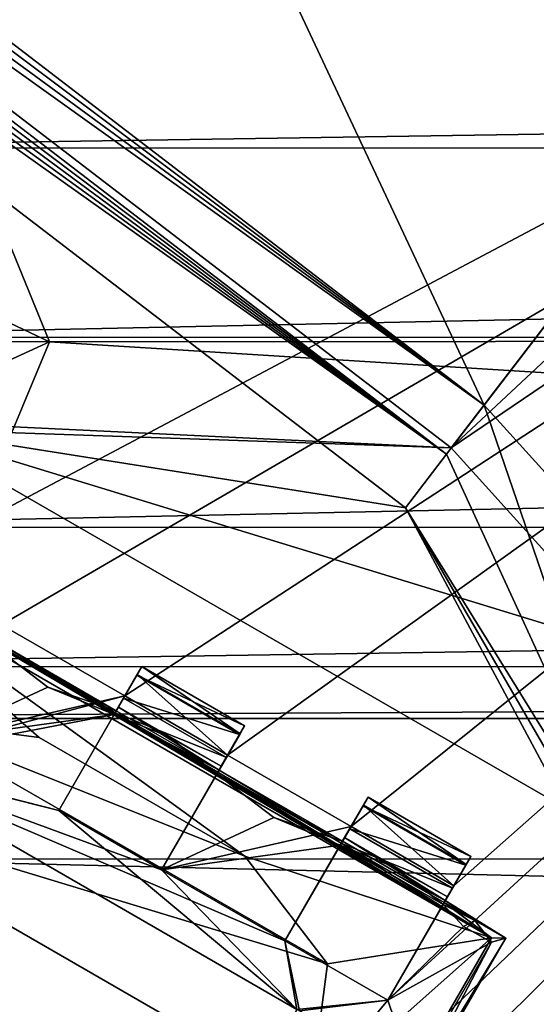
# Model space of a CAD drawing. Header units: millimetres. Extents: x -78 to 78, y -78 to 78.
# Tile 99 of 256: x -57.03 to -54.85, y 33.2 to 37.34. Entities that reach past the tile are written whole.
import ezdxf

# ---------------------------------------------------------------- set-up
doc = ezdxf.new("R2010")
doc.units = ezdxf.units.MM
doc.header["$LTSCALE"] = 41.718519
for name, color, linetype in [('10', 7, 'CONTINUOUS'), ('1011', 7, 'CONTINUOUS'), ('1033', 7, 'CONTINUOUS'), ('1065', 7, 'CONTINUOUS'), ('1118', 7, 'CONTINUOUS'), ('112', 7, 'CONTINUOUS'), ('1164', 7, 'CONTINUOUS'), ('1165', 7, 'CONTINUOUS'), ('1185', 7, 'CONTINUOUS'), ('1291', 7, 'CONTINUOUS'), ('1533', 7, 'CONTINUOUS'), ('1636', 7, 'CONTINUOUS'), ('1745', 7, 'CONTINUOUS'), ('1756', 7, 'CONTINUOUS'), ('1769', 7, 'CONTINUOUS'), ('2704', 7, 'CONTINUOUS'), ('2720', 7, 'CONTINUOUS'), ('2725', 7, 'CONTINUOUS'), ('2728', 7, 'CONTINUOUS'), ('2737', 7, 'CONTINUOUS'), ('2747', 7, 'CONTINUOUS'), ('2761', 7, 'CONTINUOUS'), ('2762', 7, 'CONTINUOUS'), ('2763', 7, 'CONTINUOUS'), ('2773', 7, 'CONTINUOUS'), ('2774', 7, 'CONTINUOUS'), ('2775', 7, 'CONTINUOUS'), ('2789', 7, 'CONTINUOUS'), ('2790', 7, 'CONTINUOUS'), ('2791', 7, 'CONTINUOUS'), ('2793', 7, 'CONTINUOUS'), ('2807', 7, 'CONTINUOUS'), ('2808', 7, 'CONTINUOUS'), ('2822', 7, 'CONTINUOUS'), ('2823', 7, 'CONTINUOUS'), ('2824', 7, 'CONTINUOUS'), ('2825', 7, 'CONTINUOUS'), ('2826', 7, 'CONTINUOUS'), ('2827', 7, 'CONTINUOUS'), ('2845', 7, 'CONTINUOUS'), ('2846', 7, 'CONTINUOUS'), ('2847', 7, 'CONTINUOUS'), ('2863', 7, 'CONTINUOUS'), ('2866', 7, 'CONTINUOUS'), ('2867', 7, 'CONTINUOUS'), ('2868', 7, 'CONTINUOUS'), ('2893', 7, 'CONTINUOUS'), ('2943', 7, 'CONTINUOUS'), ('2945', 7, 'CONTINUOUS'), ('6', 7, 'CONTINUOUS'), ('959', 7, 'CONTINUOUS'), ('979', 7, 'CONTINUOUS')]:
    doc.layers.add(name, color=color, linetype=linetype)

msp = doc.modelspace()

# ---------------------------------------------------------------- linework, layer by layer
at = {"layer": '10', "linetype": 'CONTINUOUS'}
for points in [[(-23.0996, 36.0125, -2), (-57.7954, 38.179, -2), (-22.1909, 38.1929, -2), (-23.0996, 36.0125, -2)], [(-56.9004, 35.9875, -2), (-57.7954, 38.179, -2), (-23.0996, 36.0125, -2), (-56.9004, 35.9875, -2)], [(-57.8091, 33.8071, -2), (-56.9004, 35.9875, -2), (-22.2046, 33.821, -2), (-57.8091, 33.8071, -2)], [(-22.2046, 33.821, -2), (-56.9004, 35.9875, -2), (-23.0996, 36.0125, -2), (-22.2046, 33.821, -2)], [(-20, 32.9, -2), (-57.8091, 33.8071, -2), (-22.2046, 33.821, -2), (-20, 32.9, -2)], [(-60, 32.9, -2), (-57.8091, 33.8071, -2), (-20, 32.9, -2), (-60, 32.9, -2)]]:
    msp.add_3dface(points, dxfattribs=at)
at = {"layer": '1011', "color": 7, "linetype": 'CONTINUOUS'}
for points in [[(-61.3058, 40.5049, 23.3613), (-61.349, 40.4339, 23.3131), (-55.0703, 35.7203, 23.3613), (-61.3058, 40.5049, 23.3613)], [(-61.349, 40.4339, 23.3131), (-61.3939, 40.3587, 23.273), (-55.0703, 35.7203, 23.3613), (-61.349, 40.4339, 23.3131)], [(-61.3939, 40.3587, 23.273), (-61.4399, 40.2799, 23.2413), (-55.0703, 35.7203, 23.3613), (-61.3939, 40.3587, 23.273)], [(-61.4399, 40.2799, 23.2413), (-61.475, 40.2189, 23.2233), (-55.229, 35.5135, 23.2412), (-61.4399, 40.2799, 23.2413)], [(-55.0703, 35.7203, 23.3613), (-61.4399, 40.2799, 23.2413), (-55.229, 35.5135, 23.2412), (-55.0703, 35.7203, 23.3613)], [(-61.475, 40.2189, 23.2233), (-61.5103, 40.1566, 23.2104), (-55.229, 35.5135, 23.2412), (-61.475, 40.2189, 23.2233)], [(-61.5103, 40.1566, 23.2104), (-61.5456, 40.0933, 23.2026), (-55.229, 35.5135, 23.2412), (-61.5103, 40.1566, 23.2104)], [(-61.5456, 40.0933, 23.2026), (-61.5807, 40.0294, 23.2), (-55.229, 35.5135, 23.2412), (-61.5456, 40.0933, 23.2026)], [(-61.5807, 40.0294, 23.2), (-55.4019, 35.2882, 23.2), (-55.229, 35.5135, 23.2412), (-61.5807, 40.0294, 23.2)]]:
    msp.add_3dface(points, dxfattribs=at)
at = {"layer": '1033', "color": 7, "linetype": 'CONTINUOUS'}
for points in [[(-54.3273, 33.5521, 23.2), (-55.0703, 35.7203, 23.3613), (-55.229, 35.5135, 23.2412), (-54.3273, 33.5521, 23.2)], [(-55.0703, 35.7203, 23.3613), (-54.3273, 33.5521, 23.2), (-54.2459, 34.8107, 23.3613), (-55.0703, 35.7203, 23.3613)], [(-55.4019, 35.2882, 23.2), (-54.3273, 33.5521, 23.2), (-55.229, 35.5135, 23.2412), (-55.4019, 35.2882, 23.2)]]:
    msp.add_3dface(points, dxfattribs=at)
at = {"layer": '1065', "color": 7, "linetype": 'CONTINUOUS'}
for points in [[(-61.5807, 40.0294, 23.2), (-57.4933, 35.6187, 23.2), (-55.4019, 35.2882, 23.2), (-61.5807, 40.0294, 23.2)], [(-57.4933, 35.6187, 23.2), (-54.722, 34.0187, 23.2), (-55.4019, 35.2882, 23.2), (-57.4933, 35.6187, 23.2)], [(-54.722, 34.0187, 23.2), (-54.4891, 33.715, 23.2), (-55.4019, 35.2882, 23.2), (-54.722, 34.0187, 23.2)], [(-55.4019, 35.2882, 23.2), (-54.4891, 33.715, 23.2), (-54.3273, 33.5521, 23.2), (-55.4019, 35.2882, 23.2)], [(-54.3273, 33.5521, 23.2), (-54.539, 33.3356, 23.2), (-56.2206, 30.2727, 23.2), (-54.3273, 33.5521, 23.2)], [(-54.6599, 31.5579, 23.2), (-54.3273, 33.5521, 23.2), (-56.2206, 30.2727, 23.2), (-54.6599, 31.5579, 23.2)], [(-54.539, 33.3356, 23.2), (-56.139, 30.5644, 23.2), (-56.2206, 30.2727, 23.2), (-54.539, 33.3356, 23.2)]]:
    msp.add_3dface(points, dxfattribs=at)
at = {"layer": '1118', "color": 7, "linetype": 'CONTINUOUS'}
for points in [[(-57.4933, 35.6187, 22.2), (-54.722, 34.0187, 22.2), (-57.4933, 35.6187, 23.2), (-57.4933, 35.6187, 22.2)], [(-54.722, 34.0187, 22.2), (-54.722, 34.0187, 23.2), (-57.4933, 35.6187, 23.2), (-54.722, 34.0187, 22.2)]]:
    msp.add_3dface(points, dxfattribs=at)
at = {"layer": '112', "linetype": 'CONTINUOUS'}
for points in [[(-57.7954, 38.179, -2), (-56.9004, 35.9875, -2), (-58.6144, 36.8, -0.5), (-57.7954, 38.179, -2)], [(-58.6144, 36.8, -0.5), (-56.9004, 35.9875, -2), (-58.4, 36, -0.5), (-58.6144, 36.8, -0.5)], [(-58.4, 36, -0.5), (-56.9004, 35.9875, -2), (-58.6144, 35.2, -0.5), (-58.4, 36, -0.5)], [(-56.9004, 35.9875, -2), (-57.8091, 33.8071, -2), (-58.6144, 35.2, -0.5), (-56.9004, 35.9875, -2)]]:
    msp.add_3dface(points, dxfattribs=at)
at = {"layer": '1164', "color": 7, "linetype": 'CONTINUOUS'}
for points in [[(-54.539, 33.3356, 22.2), (-56.139, 30.5644, 22.2), (-54.539, 33.3356, 23.2), (-54.539, 33.3356, 22.2)], [(-54.539, 33.3356, 23.2), (-56.139, 30.5644, 22.2), (-56.139, 30.5644, 23.2), (-54.539, 33.3356, 23.2)]]:
    msp.add_3dface(points, dxfattribs=at)
at = {"layer": '1165', "color": 7, "linetype": 'CONTINUOUS'}
msp.add_3dface([(-60.2966, 39.4445, 22.2), (-51.9134, 39.8345, 23.6504), (-55.2085, 35.5403, 22.2), (-60.2966, 39.4445, 22.2)], dxfattribs=at)
at = {"layer": '1185', "color": 7, "linetype": 'CONTINUOUS'}
for points in [[(-60.2966, 39.4445, 22.2), (-55.2085, 35.5403, 22.2), (-57.8727, 35.6686, 22.2), (-60.2966, 39.4445, 22.2)], [(-57.8727, 35.6686, 22.2), (-55.2085, 35.5403, 22.2), (-57.4933, 35.6187, 22.2), (-57.8727, 35.6686, 22.2)], [(-55.2085, 35.5403, 22.2), (-54.4339, 34.6829, 22.2), (-57.4933, 35.6187, 22.2), (-55.2085, 35.5403, 22.2)], [(-54.4339, 34.6829, 22.2), (-54.722, 34.0187, 22.2), (-57.4933, 35.6187, 22.2), (-54.4339, 34.6829, 22.2)], [(-54.0155, 33.6129, 22.2), (-56.1174, 29.9723, 22.2), (-56.139, 30.5644, 22.2), (-54.0155, 33.6129, 22.2)], [(-54.539, 33.3356, 22.2), (-54.0155, 33.6129, 22.2), (-56.139, 30.5644, 22.2), (-54.539, 33.3356, 22.2)], [(-54.0155, 33.6129, 22.2), (-54.0002, 32.47, 22.2), (-56.1174, 29.9723, 22.2), (-54.0155, 33.6129, 22.2)]]:
    msp.add_3dface(points, dxfattribs=at)
at = {"layer": '1291', "color": 7, "linetype": 'CONTINUOUS'}
for points in [[(-51.9134, 39.8345, 23.6504), (-51.1999, 39.2871, 23.6629), (-55.2085, 35.5403, 22.2), (-51.9134, 39.8345, 23.6504)], [(-51.1999, 39.2871, 23.6629), (-50.4883, 38.741, 23.7), (-55.2085, 35.5403, 22.2), (-51.1999, 39.2871, 23.6629)], [(-55.2085, 35.5403, 22.2), (-50.4883, 38.741, 23.7), (-54.4339, 34.6829, 22.2), (-55.2085, 35.5403, 22.2)]]:
    msp.add_3dface(points, dxfattribs=at)
at = {"layer": '1533', "color": 7, "linetype": 'CONTINUOUS'}
msp.add_3dface([(-67.9364, 31.7741, 17.2), (-55.9426, 49.9526, 17.2), (-58.4306, 42.456, 17.2), (-67.9364, 31.7741, 17.2)], dxfattribs=at)
at = {"layer": '1636', "color": 7, "linetype": 'CONTINUOUS'}
msp.add_3dface([(-67.9364, 31.7741, 17.2), (-60.1198, 45.8361), (-55.9426, 49.9526, 17.2), (-67.9364, 31.7741, 17.2)], dxfattribs=at)
at = {"layer": '1745', "linetype": 'CONTINUOUS'}
for points in [[(-31.0424, 69.7372, 28.7), (-51.0663, 56.737, 28.7), (-75.9193, -7.9475, 28.7), (-31.0424, 69.7372, 28.7)], [(-31.0424, 69.7372, 28.7), (-75.9193, -7.9475, 28.7), (-51.0428, 27.0596, 28.7), (-31.0424, 69.7372, 28.7)], [(-51.0663, 56.737, 28.7), (-74.6699, 15.8517, 28.7), (-75.9193, -7.9475, 28.7), (-51.0663, 56.737, 28.7)], [(-51.0663, 56.737, 28.7), (-59.3265, 48.0334, 28.7), (-74.6699, 15.8517, 28.7), (-51.0663, 56.737, 28.7)]]:
    msp.add_3dface(points, dxfattribs=at)
at = {"layer": '1756', "linetype": 'CONTINUOUS'}
for points in [[(-64.6204, 37.3086, 26.2), (-65.0531, 37.5584, 25.7174), (-50.2634, 55.8223, 25.7174), (-64.6204, 37.3086, 26.2)], [(-49.9312, 55.4489, 26.2), (-64.6204, 37.3086, 26.2), (-50.2634, 55.8223, 25.7174), (-49.9312, 55.4489, 26.2)]]:
    msp.add_3dface(points, dxfattribs=at)
at = {"layer": '1769', "linetype": 'CONTINUOUS'}
for points in [[(-49.9312, 55.4489, 26.2), (-58.2283, 44.6801, 26.2), (-64.6204, 37.3086, 26.2), (-49.9312, 55.4489, 26.2)], [(-58.5425, 44.2676, 26.2), (-50.1469, 28.9523, 26.2), (-64.6204, 37.3086, 26.2), (-58.5425, 44.2676, 26.2)], [(-58.5425, 44.2676, 26.2), (-52.229, 39.4232, 26.2), (-50.2838, 37.2762, 26.2), (-58.5425, 44.2676, 26.2)], [(-58.5425, 44.2676, 26.2), (-50.2838, 37.2762, 26.2), (-49.2171, 34.5772, 26.2), (-58.5425, 44.2676, 26.2)], [(-58.5425, 44.2676, 26.2), (-49.2171, 34.5772, 26.2), (-49.1694, 31.6832, 26.2), (-58.5425, 44.2676, 26.2)], [(-58.5425, 44.2676, 26.2), (-49.1694, 31.6832, 26.2), (-50.1469, 28.9523, 26.2), (-58.5425, 44.2676, 26.2)], [(-50.1469, 28.9523, 26.2), (-52.0231, 26.7404, 26.2), (-64.6204, 37.3086, 26.2), (-50.1469, 28.9523, 26.2)], [(-52.0231, 26.7404, 26.2), (-54.5532, 25.3347, 26.2), (-64.6204, 37.3086, 26.2), (-52.0231, 26.7404, 26.2)], [(-54.5532, 25.3347, 26.2), (-57.424, 24.9089, 26.2), (-64.6204, 37.3086, 26.2), (-54.5532, 25.3347, 26.2)]]:
    msp.add_3dface(points, dxfattribs=at)
at = {"layer": '2704', "linetype": 'CONTINUOUS'}
for points in [[(-56.5927, 41.1966, 21.67), (-66.5549, 21.688, 21.67), (-57.536, 35.045, 21.67), (-56.5927, 41.1966, 21.67)], [(-56.5927, 41.1966, 21.67), (-57.536, 35.045, 21.67), (-47.8794, 40.1721, 21.67), (-56.5927, 41.1966, 21.67)], [(-47.8794, 40.1721, 21.67), (-56.7796, 30.955, 21.67), (-58.7251, 21.3895, 21.67), (-47.8794, 40.1721, 21.67)], [(-57.536, 35.045, 21.67), (-57.1029, 34.795, 21.67), (-47.8794, 40.1721, 21.67), (-57.536, 35.045, 21.67)], [(-57.1029, 34.795, 21.67), (-56.5833, 34.495, 21.67), (-47.8794, 40.1721, 21.67), (-57.1029, 34.795, 21.67)], [(-56.5011, 31.4373, 21.67), (-56.7796, 30.955, 21.67), (-47.8794, 40.1721, 21.67), (-56.5011, 31.4373, 21.67)], [(-55.4761, 33.2127, 21.67), (-56.659, 31.7883, 21.67), (-47.8794, 40.1721, 21.67), (-55.4761, 33.2127, 21.67)], [(-56.659, 31.7883, 21.67), (-56.5011, 31.4373, 21.67), (-47.8794, 40.1721, 21.67), (-56.659, 31.7883, 21.67)], [(-56.5833, 34.495, 21.67), (-56.1503, 34.245, 21.67), (-47.8794, 40.1721, 21.67), (-56.5833, 34.495, 21.67)], [(-56.1503, 34.245, 21.67), (-55.6307, 33.945, 21.67), (-47.8794, 40.1721, 21.67), (-56.1503, 34.245, 21.67)], [(-55.6307, 33.945, 21.67), (-55.1977, 33.695, 21.67), (-47.8794, 40.1721, 21.67), (-55.6307, 33.945, 21.67)], [(-55.1977, 33.695, 21.67), (-55.4761, 33.2127, 21.67), (-47.8794, 40.1721, 21.67), (-55.1977, 33.695, 21.67)], [(-57.3814, 34.3127, 21.67), (-56.5833, 34.495, 21.67), (-57.1029, 34.795, 21.67), (-57.3814, 34.3127, 21.67)], [(-56.5833, 34.495, 21.67), (-57.6565, 34.2117, 21.67), (-56.8618, 34.0127, 21.67), (-56.5833, 34.495, 21.67)], [(-57.6565, 34.2117, 21.67), (-56.5833, 34.495, 21.67), (-57.3814, 34.3127, 21.67), (-57.6565, 34.2117, 21.67)], [(-56.4288, 33.7627, 21.67), (-55.6307, 33.945, 21.67), (-56.1503, 34.245, 21.67), (-56.4288, 33.7627, 21.67)], [(-57.6565, 34.2117, 21.67), (-55.859, 33.1739, 21.67), (-56.8618, 34.0127, 21.67), (-57.6565, 34.2117, 21.67)], [(-55.859, 33.1739, 21.67), (-56.4288, 33.7627, 21.67), (-56.8618, 34.0127, 21.67), (-55.859, 33.1739, 21.67)], [(-55.9091, 33.4627, 21.67), (-55.6307, 33.945, 21.67), (-56.4288, 33.7627, 21.67), (-55.9091, 33.4627, 21.67)], [(-55.859, 33.1739, 21.67), (-55.9091, 33.4627, 21.67), (-56.4288, 33.7627, 21.67), (-55.859, 33.1739, 21.67)], [(-55.9091, 33.4627, 21.67), (-55.859, 33.1739, 21.67), (-55.4761, 33.2127, 21.67), (-55.9091, 33.4627, 21.67)], [(-55.859, 33.1739, 21.67), (-56.659, 31.7883, 21.67), (-55.4761, 33.2127, 21.67), (-55.859, 33.1739, 21.67)]]:
    msp.add_3dface(points, dxfattribs=at)
at = {"layer": '2720', "linetype": 'CONTINUOUS'}
for points in [[(-66.5704, 21.6404, 20.074), (-56.6344, 41.1393, 20.074), (-47.8372, 40.2223, 20.074), (-66.5704, 21.6404, 20.074)], [(-58.7072, 21.4384, 20.074), (-66.5704, 21.6404, 20.074), (-47.8372, 40.2223, 20.074), (-58.7072, 21.4384, 20.074)]]:
    msp.add_3dface(points, dxfattribs=at)
at = {"layer": '2725', "linetype": 'CONTINUOUS'}
for points in [[(-55.8484, 33.1678, 21.845), (-57.6565, 34.2117, 21.67), (-57.6671, 34.2178, 21.845), (-55.8484, 33.1678, 21.845)], [(-55.859, 33.1739, 21.67), (-57.6565, 34.2117, 21.67), (-55.8484, 33.1678, 21.845), (-55.859, 33.1739, 21.67)]]:
    msp.add_3dface(points, dxfattribs=at)
at = {"layer": '2728', "linetype": 'CONTINUOUS'}
for points in [[(-66.5549, 21.688, 21.67), (-56.5927, 41.1966, 21.67), (-56.6344, 41.1393, 20.074), (-66.5549, 21.688, 21.67)], [(-66.5704, 21.6404, 20.074), (-66.5549, 21.688, 21.67), (-56.6344, 41.1393, 20.074), (-66.5704, 21.6404, 20.074)]]:
    msp.add_3dface(points, dxfattribs=at)
at = {"layer": '2737', "linetype": 'CONTINUOUS'}
for points in [[(-47.8794, 40.1721, 21.67), (-58.7072, 21.4384, 20.074), (-47.8372, 40.2223, 20.074), (-47.8794, 40.1721, 21.67)], [(-47.8794, 40.1721, 21.67), (-58.7251, 21.3895, 21.67), (-58.7072, 21.4384, 20.074), (-47.8794, 40.1721, 21.67)]]:
    msp.add_3dface(points, dxfattribs=at)
at = {"layer": '2747', "linetype": 'CONTINUOUS'}
for points in [[(-55.5786, 34.0352, 21.7623), (-55.5591, 34.0689, 21.896), (-55.1456, 33.7852, 21.7623), (-55.5786, 34.0352, 21.7623)], [(-55.5591, 34.0689, 21.896), (-55.1261, 33.8189, 21.896), (-55.1456, 33.7852, 21.7623), (-55.5591, 34.0689, 21.896)], [(-55.1977, 33.695, 21.67), (-55.6307, 33.945, 21.67), (-55.5786, 34.0352, 21.7623), (-55.1977, 33.695, 21.67)], [(-55.1977, 33.695, 21.67), (-55.5786, 34.0352, 21.7623), (-55.1456, 33.7852, 21.7623), (-55.1977, 33.695, 21.67)]]:
    msp.add_3dface(points, dxfattribs=at)
at = {"layer": '2761', "linetype": 'CONTINUOUS'}
for points in [[(-56.8618, 34.0127, 21.67), (-56.4288, 33.7627, 21.67), (-56.8618, 34.0127, 21.845), (-56.8618, 34.0127, 21.67)], [(-56.4288, 33.7627, 21.67), (-56.4288, 33.7627, 21.845), (-56.8618, 34.0127, 21.845), (-56.4288, 33.7627, 21.67)]]:
    msp.add_3dface(points, dxfattribs=at)
at = {"layer": '2762', "linetype": 'CONTINUOUS'}
for points in [[(-55.2246, 33.6484, 22.1557), (-55.2433, 33.616, 21.8612), (-55.1261, 33.8189, 21.896), (-55.2246, 33.6484, 22.1557)], [(-55.1261, 33.8189, 21.896), (-55.2433, 33.616, 21.8612), (-55.1456, 33.7852, 21.7623), (-55.1261, 33.8189, 21.896)], [(-55.2337, 33.6326, 22.4493), (-55.2246, 33.6484, 22.1557), (-55.1261, 33.8189, 22.421), (-55.2337, 33.6326, 22.4493)], [(-55.1472, 33.7823, 22.5598), (-55.2337, 33.6326, 22.4493), (-55.1261, 33.8189, 22.421), (-55.1472, 33.7823, 22.5598)], [(-55.1261, 33.8189, 22.421), (-55.2246, 33.6484, 22.1557), (-55.1261, 33.8189, 21.896), (-55.1261, 33.8189, 22.421)], [(-55.4761, 33.2127, 21.67), (-55.1977, 33.695, 21.67), (-55.1456, 33.7852, 21.7623), (-55.4761, 33.2127, 21.67)], [(-55.4761, 33.2127, 21.845), (-55.4761, 33.2127, 21.67), (-55.1456, 33.7852, 21.7623), (-55.4761, 33.2127, 21.845)], [(-55.2433, 33.616, 21.8612), (-55.4761, 33.2127, 21.845), (-55.1456, 33.7852, 21.7623), (-55.2433, 33.616, 21.8612)], [(-55.2033, 33.6852, 22.652), (-55.2337, 33.6326, 22.4493), (-55.1472, 33.7823, 22.5598), (-55.2033, 33.6852, 22.652)], [(-55.2386, 33.624, 22.6698), (-55.2337, 33.6326, 22.4493), (-55.2033, 33.6852, 22.652), (-55.2386, 33.624, 22.6698)]]:
    msp.add_3dface(points, dxfattribs=at)
at = {"layer": '2763', "linetype": 'CONTINUOUS'}
for points in [[(-55.6762, 33.8662, 21.8612), (-55.6576, 33.8983, 22.1542), (-55.5591, 34.0689, 21.896), (-55.6762, 33.8662, 21.8612)], [(-55.5786, 34.0352, 21.7623), (-55.6762, 33.8662, 21.8612), (-55.5591, 34.0689, 21.896), (-55.5786, 34.0352, 21.7623)], [(-55.6576, 33.8983, 22.1542), (-55.6667, 33.8826, 22.4493), (-55.5591, 34.0689, 22.421), (-55.6576, 33.8983, 22.1542)], [(-55.5591, 34.0689, 22.421), (-55.6667, 33.8826, 22.4493), (-55.5802, 34.0323, 22.5598), (-55.5591, 34.0689, 22.421)], [(-55.5591, 34.0689, 21.896), (-55.6576, 33.8983, 22.1542), (-55.5591, 34.0689, 22.421), (-55.5591, 34.0689, 21.896)], [(-55.5786, 34.0352, 21.7623), (-55.6307, 33.945, 21.67), (-55.9091, 33.4627, 21.845), (-55.5786, 34.0352, 21.7623)], [(-55.6762, 33.8662, 21.8612), (-55.5786, 34.0352, 21.7623), (-55.9091, 33.4627, 21.845), (-55.6762, 33.8662, 21.8612)], [(-55.6667, 33.8826, 22.4493), (-55.6716, 33.874, 22.6698), (-55.5802, 34.0323, 22.5598), (-55.6667, 33.8826, 22.4493)], [(-55.5802, 34.0323, 22.5598), (-55.6716, 33.874, 22.6698), (-55.6363, 33.9352, 22.652), (-55.5802, 34.0323, 22.5598)], [(-55.6307, 33.945, 21.67), (-55.9091, 33.4627, 21.67), (-55.9091, 33.4627, 21.845), (-55.6307, 33.945, 21.67)]]:
    msp.add_3dface(points, dxfattribs=at)
at = {"layer": '2773', "linetype": 'CONTINUOUS'}
for points in [[(-56.6288, 34.4162, 21.8612), (-56.5118, 34.6189, 21.896), (-56.5312, 34.5852, 21.7623), (-56.6288, 34.4162, 21.8612)], [(-56.5118, 34.6189, 21.896), (-56.6288, 34.4162, 21.8612), (-56.6102, 34.4483, 22.1542), (-56.5118, 34.6189, 21.896)], [(-56.5118, 34.6189, 22.421), (-56.6193, 34.4326, 22.4493), (-56.5329, 34.5823, 22.5598), (-56.5118, 34.6189, 22.421)], [(-56.6193, 34.4326, 22.4493), (-56.5118, 34.6189, 22.421), (-56.6102, 34.4483, 22.1542), (-56.6193, 34.4326, 22.4493)], [(-56.5118, 34.6189, 22.421), (-56.5118, 34.6189, 21.896), (-56.6102, 34.4483, 22.1542), (-56.5118, 34.6189, 22.421)], [(-56.5833, 34.495, 21.67), (-56.8618, 34.0127, 21.845), (-56.5312, 34.5852, 21.7623), (-56.5833, 34.495, 21.67)], [(-56.8618, 34.0127, 21.845), (-56.6288, 34.4162, 21.8612), (-56.5312, 34.5852, 21.7623), (-56.8618, 34.0127, 21.845)], [(-56.6193, 34.4326, 22.4493), (-56.6243, 34.424, 22.6698), (-56.5329, 34.5823, 22.5598), (-56.6193, 34.4326, 22.4493)], [(-56.5329, 34.5823, 22.5598), (-56.6243, 34.424, 22.6698), (-56.5889, 34.4852, 22.652), (-56.5329, 34.5823, 22.5598)], [(-56.5833, 34.495, 21.67), (-56.8618, 34.0127, 21.67), (-56.8618, 34.0127, 21.845), (-56.5833, 34.495, 21.67)]]:
    msp.add_3dface(points, dxfattribs=at)
at = {"layer": '2774', "linetype": 'CONTINUOUS'}
for points in [[(-56.1772, 34.1984, 22.1557), (-56.1959, 34.166, 21.8612), (-56.0788, 34.3689, 21.896), (-56.1772, 34.1984, 22.1557)], [(-56.0788, 34.3689, 21.896), (-56.1959, 34.166, 21.8612), (-56.0982, 34.3352, 21.7623), (-56.0788, 34.3689, 21.896)], [(-56.1863, 34.1826, 22.4493), (-56.1772, 34.1984, 22.1557), (-56.0788, 34.3689, 22.421), (-56.1863, 34.1826, 22.4493)], [(-56.0999, 34.3323, 22.5598), (-56.1863, 34.1826, 22.4493), (-56.0788, 34.3689, 22.421), (-56.0999, 34.3323, 22.5598)], [(-56.0788, 34.3689, 22.421), (-56.1772, 34.1984, 22.1557), (-56.0788, 34.3689, 21.896), (-56.0788, 34.3689, 22.421)], [(-56.4288, 33.7627, 21.67), (-56.1503, 34.245, 21.67), (-56.0982, 34.3352, 21.7623), (-56.4288, 33.7627, 21.67)], [(-56.4288, 33.7627, 21.845), (-56.4288, 33.7627, 21.67), (-56.0982, 34.3352, 21.7623), (-56.4288, 33.7627, 21.845)], [(-56.1959, 34.166, 21.8612), (-56.4288, 33.7627, 21.845), (-56.0982, 34.3352, 21.7623), (-56.1959, 34.166, 21.8612)], [(-56.1559, 34.2352, 22.652), (-56.1863, 34.1826, 22.4493), (-56.0999, 34.3323, 22.5598), (-56.1559, 34.2352, 22.652)], [(-56.1913, 34.174, 22.6698), (-56.1863, 34.1826, 22.4493), (-56.1559, 34.2352, 22.652), (-56.1913, 34.174, 22.6698)]]:
    msp.add_3dface(points, dxfattribs=at)
at = {"layer": '2775', "linetype": 'CONTINUOUS'}
for points in [[(-55.9091, 33.4627, 21.67), (-55.4761, 33.2127, 21.67), (-55.9091, 33.4627, 21.845), (-55.9091, 33.4627, 21.67)], [(-55.9091, 33.4627, 21.845), (-55.4761, 33.2127, 21.67), (-55.4761, 33.2127, 21.845), (-55.9091, 33.4627, 21.845)]]:
    msp.add_3dface(points, dxfattribs=at)
at = {"layer": '2789', "linetype": 'CONTINUOUS'}
for points in [[(-56.5118, 34.6189, 21.896), (-56.0982, 34.3352, 21.7623), (-56.5312, 34.5852, 21.7623), (-56.5118, 34.6189, 21.896)], [(-56.0788, 34.3689, 21.896), (-56.0982, 34.3352, 21.7623), (-56.5118, 34.6189, 21.896), (-56.0788, 34.3689, 21.896)], [(-56.1503, 34.245, 21.67), (-56.5833, 34.495, 21.67), (-56.5312, 34.5852, 21.7623), (-56.1503, 34.245, 21.67)], [(-56.0982, 34.3352, 21.7623), (-56.1503, 34.245, 21.67), (-56.5312, 34.5852, 21.7623), (-56.0982, 34.3352, 21.7623)]]:
    msp.add_3dface(points, dxfattribs=at)
at = {"layer": '2790', "linetype": 'CONTINUOUS'}
for points in [[(-55.6762, 33.8662, 21.8612), (-55.4426, 33.7707, 21.9003), (-55.6576, 33.8983, 22.1542), (-55.6762, 33.8662, 21.8612)], [(-55.2337, 33.6326, 22.4493), (-55.6667, 33.8826, 22.4493), (-55.6576, 33.8983, 22.1542), (-55.2337, 33.6326, 22.4493)], [(-55.2337, 33.6326, 22.4493), (-55.6576, 33.8983, 22.1542), (-55.2246, 33.6484, 22.1557), (-55.2337, 33.6326, 22.4493)], [(-55.6576, 33.8983, 22.1542), (-55.4426, 33.7707, 21.9003), (-55.2246, 33.6484, 22.1557), (-55.6576, 33.8983, 22.1542)], [(-55.4426, 33.7707, 21.9003), (-55.2433, 33.616, 21.8612), (-55.2246, 33.6484, 22.1557), (-55.4426, 33.7707, 21.9003)]]:
    msp.add_3dface(points, dxfattribs=at)
at = {"layer": '2791', "linetype": 'CONTINUOUS'}
for points in [[(-55.5591, 34.0689, 21.896), (-55.5591, 34.0689, 22.421), (-55.1261, 33.8189, 21.896), (-55.5591, 34.0689, 21.896)], [(-55.5591, 34.0689, 22.421), (-55.1261, 33.8189, 22.421), (-55.1261, 33.8189, 21.896), (-55.5591, 34.0689, 22.421)]]:
    msp.add_3dface(points, dxfattribs=at)
at = {"layer": '2793', "linetype": 'CONTINUOUS'}
for points in [[(-57.1485, 34.716, 21.845), (-56.9081, 34.5324, 21.845), (-57.3814, 34.3127, 21.845), (-57.1485, 34.716, 21.845)], [(-56.9081, 34.5324, 21.845), (-56.6288, 34.4162, 21.8612), (-57.3814, 34.3127, 21.845), (-56.9081, 34.5324, 21.845)], [(-57.6671, 34.2178, 21.845), (-56.6288, 34.4162, 21.8612), (-56.8618, 34.0127, 21.845), (-57.6671, 34.2178, 21.845)], [(-56.6288, 34.4162, 21.8612), (-57.6671, 34.2178, 21.845), (-57.3814, 34.3127, 21.845), (-56.6288, 34.4162, 21.8612)], [(-55.8484, 33.1678, 21.845), (-57.6671, 34.2178, 21.845), (-55.9091, 33.4627, 21.845), (-55.8484, 33.1678, 21.845)], [(-55.9091, 33.4627, 21.845), (-57.6671, 34.2178, 21.845), (-56.4288, 33.7627, 21.845), (-55.9091, 33.4627, 21.845)], [(-56.4288, 33.7627, 21.845), (-57.6671, 34.2178, 21.845), (-56.8618, 34.0127, 21.845), (-56.4288, 33.7627, 21.845)], [(-56.1959, 34.166, 21.8612), (-55.9554, 33.9824, 21.845), (-56.4288, 33.7627, 21.845), (-56.1959, 34.166, 21.8612)], [(-55.9554, 33.9824, 21.845), (-55.6762, 33.8662, 21.8612), (-56.4288, 33.7627, 21.845), (-55.9554, 33.9824, 21.845)], [(-55.6762, 33.8662, 21.8612), (-55.9091, 33.4627, 21.845), (-56.4288, 33.7627, 21.845), (-55.6762, 33.8662, 21.8612)], [(-55.2433, 33.616, 21.8612), (-55.1567, 33.5238, 21.845), (-55.4761, 33.2127, 21.845), (-55.2433, 33.616, 21.8612)], [(-55.1567, 33.5238, 21.845), (-55.0385, 33.458, 21.845), (-55.4761, 33.2127, 21.845), (-55.1567, 33.5238, 21.845)], [(-55.8484, 33.1678, 21.845), (-55.9091, 33.4627, 21.845), (-55.4761, 33.2127, 21.845), (-55.8484, 33.1678, 21.845)], [(-55.4761, 33.2127, 21.845), (-55.0385, 33.458, 21.845), (-55.3667, 32.8897, 21.845), (-55.4761, 33.2127, 21.845)], [(-55.8484, 33.1678, 21.845), (-55.4761, 33.2127, 21.845), (-55.3667, 32.8897, 21.845), (-55.8484, 33.1678, 21.845)]]:
    msp.add_3dface(points, dxfattribs=at)
at = {"layer": '2807', "linetype": 'CONTINUOUS'}
for points in [[(-56.0788, 34.3689, 22.421), (-56.0788, 34.3689, 21.896), (-56.5118, 34.6189, 22.421), (-56.0788, 34.3689, 22.421)], [(-56.0788, 34.3689, 21.896), (-56.5118, 34.6189, 21.896), (-56.5118, 34.6189, 22.421), (-56.0788, 34.3689, 21.896)]]:
    msp.add_3dface(points, dxfattribs=at)
at = {"layer": '2808', "linetype": 'CONTINUOUS'}
for points in [[(-55.2386, 33.624, 22.6698), (-54.9788, 33.474, 22.67), (-55.2337, 33.6326, 22.4493), (-55.2386, 33.624, 22.6698)], [(-54.9788, 33.474, 22.67), (-55.1091, 33.5484, 22.46), (-55.2337, 33.6326, 22.4493), (-54.9788, 33.474, 22.67)], [(-54.9788, 33.474, 22.67), (-54.9788, 33.474, 22.47), (-55.1091, 33.5484, 22.46), (-54.9788, 33.474, 22.67)]]:
    msp.add_3dface(points, dxfattribs=at)
at = {"layer": '2822', "linetype": 'CONTINUOUS'}
for points in [[(-56.6102, 34.4483, 22.1542), (-56.6288, 34.4162, 21.8612), (-56.3953, 34.3207, 21.9003), (-56.6102, 34.4483, 22.1542)], [(-56.1863, 34.1826, 22.4493), (-56.6193, 34.4326, 22.4493), (-56.6102, 34.4483, 22.1542), (-56.1863, 34.1826, 22.4493)], [(-56.1772, 34.1984, 22.1557), (-56.1863, 34.1826, 22.4493), (-56.6102, 34.4483, 22.1542), (-56.1772, 34.1984, 22.1557)], [(-56.1772, 34.1984, 22.1557), (-56.6102, 34.4483, 22.1542), (-56.3953, 34.3207, 21.9003), (-56.1772, 34.1984, 22.1557)], [(-56.1959, 34.166, 21.8612), (-56.1772, 34.1984, 22.1557), (-56.3953, 34.3207, 21.9003), (-56.1959, 34.166, 21.8612)]]:
    msp.add_3dface(points, dxfattribs=at)
at = {"layer": '2823', "linetype": 'CONTINUOUS'}
for points in [[(-57.1389, 34.7326, 22.4493), (-56.6193, 34.4326, 22.4493), (-57.1485, 34.716, 21.845), (-57.1389, 34.7326, 22.4493)], [(-57.1485, 34.716, 21.845), (-56.6193, 34.4326, 22.4493), (-56.9081, 34.5324, 21.845), (-57.1485, 34.716, 21.845)], [(-56.9081, 34.5324, 21.845), (-56.6193, 34.4326, 22.4493), (-56.6288, 34.4162, 21.8612), (-56.9081, 34.5324, 21.845)], [(-56.6193, 34.4326, 22.4493), (-56.1863, 34.1826, 22.4493), (-56.6288, 34.4162, 21.8612), (-56.6193, 34.4326, 22.4493)], [(-56.6288, 34.4162, 21.8612), (-56.1863, 34.1826, 22.4493), (-56.1959, 34.166, 21.8612), (-56.6288, 34.4162, 21.8612)], [(-56.1863, 34.1826, 22.4493), (-55.6667, 33.8826, 22.4493), (-56.1959, 34.166, 21.8612), (-56.1863, 34.1826, 22.4493)], [(-56.1959, 34.166, 21.8612), (-55.6667, 33.8826, 22.4493), (-55.9554, 33.9824, 21.845), (-56.1959, 34.166, 21.8612)], [(-55.9554, 33.9824, 21.845), (-55.6667, 33.8826, 22.4493), (-55.6762, 33.8662, 21.8612), (-55.9554, 33.9824, 21.845)], [(-55.6667, 33.8826, 22.4493), (-55.2337, 33.6326, 22.4493), (-55.6762, 33.8662, 21.8612), (-55.6667, 33.8826, 22.4493)], [(-55.2337, 33.6326, 22.4493), (-55.2433, 33.616, 21.8612), (-55.6762, 33.8662, 21.8612), (-55.2337, 33.6326, 22.4493)], [(-55.1091, 33.5484, 22.46), (-55.2433, 33.616, 21.8612), (-55.2337, 33.6326, 22.4493), (-55.1091, 33.5484, 22.46)], [(-55.1567, 33.5238, 21.845), (-55.2433, 33.616, 21.8612), (-55.1091, 33.5484, 22.46), (-55.1567, 33.5238, 21.845)], [(-55.0385, 33.458, 21.845), (-55.1567, 33.5238, 21.845), (-55.1091, 33.5484, 22.46), (-55.0385, 33.458, 21.845)], [(-54.9788, 33.474, 22.47), (-55.0385, 33.458, 21.845), (-55.1091, 33.5484, 22.46), (-54.9788, 33.474, 22.47)]]:
    msp.add_3dface(points, dxfattribs=at)
at = {"layer": '2824', "linetype": 'CONTINUOUS'}
for points in [[(-55.5591, 34.0689, 22.421), (-55.5802, 34.0323, 22.5598), (-55.1261, 33.8189, 22.421), (-55.5591, 34.0689, 22.421)], [(-55.5802, 34.0323, 22.5598), (-55.6363, 33.9352, 22.652), (-55.1472, 33.7823, 22.5598), (-55.5802, 34.0323, 22.5598)], [(-55.5802, 34.0323, 22.5598), (-55.1472, 33.7823, 22.5598), (-55.1261, 33.8189, 22.421), (-55.5802, 34.0323, 22.5598)], [(-55.6363, 33.9352, 22.652), (-55.2033, 33.6852, 22.652), (-55.1472, 33.7823, 22.5598), (-55.6363, 33.9352, 22.652)]]:
    msp.add_3dface(points, dxfattribs=at)
at = {"layer": '2825', "linetype": 'CONTINUOUS'}
for points in [[(-56.4788, 30.876, 22.67), (-56.4788, 30.876, 22.47), (-54.9788, 33.474, 22.47), (-56.4788, 30.876, 22.67)], [(-54.9788, 33.474, 22.67), (-56.4788, 30.876, 22.67), (-54.9788, 33.474, 22.47), (-54.9788, 33.474, 22.67)]]:
    msp.add_3dface(points, dxfattribs=at)
at = {"layer": '2826', "linetype": 'CONTINUOUS'}
msp.add_3dface([(-55.6762, 33.8662, 21.8612), (-55.2433, 33.616, 21.8612), (-55.4426, 33.7707, 21.9003), (-55.6762, 33.8662, 21.8612)], dxfattribs=at)
at = {"layer": '2827', "linetype": 'CONTINUOUS'}
for points in [[(-54.9788, 33.474, 22.47), (-56.4788, 30.876, 22.47), (-55.3558, 32.8491, 22.27), (-54.9788, 33.474, 22.47)], [(-55.3667, 32.8897, 21.845), (-55.0385, 33.458, 21.845), (-55.3558, 32.8491, 22.27), (-55.3667, 32.8897, 21.845)], [(-55.0385, 33.458, 21.845), (-54.9788, 33.474, 22.47), (-55.3558, 32.8491, 22.27), (-55.0385, 33.458, 21.845)]]:
    msp.add_3dface(points, dxfattribs=at)
at = {"layer": '2845', "linetype": 'CONTINUOUS'}
for points in [[(-56.0788, 34.3689, 22.421), (-56.5118, 34.6189, 22.421), (-56.5329, 34.5823, 22.5598), (-56.0788, 34.3689, 22.421)], [(-56.0999, 34.3323, 22.5598), (-56.5329, 34.5823, 22.5598), (-56.5889, 34.4852, 22.652), (-56.0999, 34.3323, 22.5598)], [(-56.0999, 34.3323, 22.5598), (-56.0788, 34.3689, 22.421), (-56.5329, 34.5823, 22.5598), (-56.0999, 34.3323, 22.5598)], [(-56.1559, 34.2352, 22.652), (-56.0999, 34.3323, 22.5598), (-56.5889, 34.4852, 22.652), (-56.1559, 34.2352, 22.652)]]:
    msp.add_3dface(points, dxfattribs=at)
at = {"layer": '2846', "linetype": 'CONTINUOUS'}
for points in [[(-55.6363, 33.9352, 22.652), (-55.6716, 33.874, 22.6698), (-55.2033, 33.6852, 22.652), (-55.6363, 33.9352, 22.652)], [(-55.6716, 33.874, 22.6698), (-55.2386, 33.624, 22.6698), (-55.2033, 33.6852, 22.652), (-55.6716, 33.874, 22.6698)]]:
    msp.add_3dface(points, dxfattribs=at)
at = {"layer": '2847', "linetype": 'CONTINUOUS'}
for points in [[(-56.1913, 34.174, 22.6698), (-55.6716, 33.874, 22.6698), (-56.1863, 34.1826, 22.4493), (-56.1913, 34.174, 22.6698)], [(-55.6716, 33.874, 22.6698), (-55.6667, 33.8826, 22.4493), (-56.1863, 34.1826, 22.4493), (-55.6716, 33.874, 22.6698)]]:
    msp.add_3dface(points, dxfattribs=at)
at = {"layer": '2863', "linetype": 'CONTINUOUS'}
for points in [[(-56.1559, 34.2352, 22.652), (-56.5889, 34.4852, 22.652), (-56.6243, 34.424, 22.6698), (-56.1559, 34.2352, 22.652)], [(-56.1913, 34.174, 22.6698), (-56.1559, 34.2352, 22.652), (-56.6243, 34.424, 22.6698), (-56.1913, 34.174, 22.6698)]]:
    msp.add_3dface(points, dxfattribs=at)
at = {"layer": '2866', "linetype": 'CONTINUOUS'}
msp.add_3dface([(-56.6288, 34.4162, 21.8612), (-56.1959, 34.166, 21.8612), (-56.3953, 34.3207, 21.9003), (-56.6288, 34.4162, 21.8612)], dxfattribs=at)
at = {"layer": '2867', "linetype": 'CONTINUOUS'}
for points in [[(-57.1439, 34.724, 22.6698), (-56.6243, 34.424, 22.6698), (-57.1389, 34.7326, 22.4493), (-57.1439, 34.724, 22.6698)], [(-56.6243, 34.424, 22.6698), (-56.6193, 34.4326, 22.4493), (-57.1389, 34.7326, 22.4493), (-56.6243, 34.424, 22.6698)]]:
    msp.add_3dface(points, dxfattribs=at)
at = {"layer": '2868', "linetype": 'CONTINUOUS'}
for points in [[(-55.0386, 33.4763, 23.47), (-56.5107, 30.9266, 23.47), (-54.9788, 33.474, 22.67), (-55.0386, 33.4763, 23.47)], [(-56.5107, 30.9266, 23.47), (-56.4788, 30.876, 22.67), (-54.9788, 33.474, 22.67), (-56.5107, 30.9266, 23.47)]]:
    msp.add_3dface(points, dxfattribs=at)
at = {"layer": '2893', "linetype": 'CONTINUOUS'}
for points in [[(-57.8048, 35.0734, 23.47), (-55.0386, 33.4763, 23.47), (-57.5769, 34.974, 22.6698), (-57.8048, 35.0734, 23.47)], [(-57.5769, 34.974, 22.6698), (-55.0386, 33.4763, 23.47), (-57.1439, 34.724, 22.6698), (-57.5769, 34.974, 22.6698)], [(-57.1439, 34.724, 22.6698), (-55.0386, 33.4763, 23.47), (-56.6243, 34.424, 22.6698), (-57.1439, 34.724, 22.6698)], [(-56.6243, 34.424, 22.6698), (-55.0386, 33.4763, 23.47), (-56.1913, 34.174, 22.6698), (-56.6243, 34.424, 22.6698)], [(-56.1913, 34.174, 22.6698), (-55.0386, 33.4763, 23.47), (-55.6716, 33.874, 22.6698), (-56.1913, 34.174, 22.6698)], [(-55.6716, 33.874, 22.6698), (-55.0386, 33.4763, 23.47), (-55.2386, 33.624, 22.6698), (-55.6716, 33.874, 22.6698)], [(-55.0386, 33.4763, 23.47), (-54.9788, 33.474, 22.67), (-55.2386, 33.624, 22.6698), (-55.0386, 33.4763, 23.47)]]:
    msp.add_3dface(points, dxfattribs=at)
at = {"layer": '2943', "linetype": 'CONTINUOUS'}
for points in [[(-55.0386, 33.4763, 23.47), (-57.8048, 35.0734, 23.47), (-56.0781, 33.82, 23.47), (-55.0386, 33.4763, 23.47)], [(-56.0781, 33.82, 23.47), (-57.8048, 35.0734, 23.47), (-56.9441, 34.32, 23.47), (-56.0781, 33.82, 23.47)], [(-56.9441, 34.32, 23.47), (-57.8048, 35.0734, 23.47), (-57.5151, 34.3945, 23.47), (-56.9441, 34.32, 23.47)], [(-55.7292, 33.3665, 23.47), (-55.0386, 33.4763, 23.47), (-56.0781, 33.82, 23.47), (-55.7292, 33.3665, 23.47)], [(-56.5107, 30.9266, 23.47), (-55.0386, 33.4763, 23.47), (-55.8036, 32.7955, 23.47), (-56.5107, 30.9266, 23.47)], [(-55.8036, 32.7955, 23.47), (-55.0386, 33.4763, 23.47), (-55.7292, 33.3665, 23.47), (-55.8036, 32.7955, 23.47)]]:
    msp.add_3dface(points, dxfattribs=at)
at = {"layer": '2945', "linetype": 'CONTINUOUS'}
for points in [[(-55.7292, 33.3665, 23.47), (-57.5151, 34.3945, 23.47), (-57.9686, 34.0455, 23.47), (-55.7292, 33.3665, 23.47)], [(-55.7292, 33.3665, 23.47), (-56.0781, 33.82, 23.47), (-57.5151, 34.3945, 23.47), (-55.7292, 33.3665, 23.47)], [(-56.0781, 33.82, 23.47), (-56.9441, 34.32, 23.47), (-57.5151, 34.3945, 23.47), (-56.0781, 33.82, 23.47)], [(-55.8036, 32.7955, 23.47), (-57.9686, 34.0455, 23.47), (-58.4686, 33.1795, 23.47), (-55.8036, 32.7955, 23.47)], [(-55.8036, 32.7955, 23.47), (-55.7292, 33.3665, 23.47), (-57.9686, 34.0455, 23.47), (-55.8036, 32.7955, 23.47)]]:
    msp.add_3dface(points, dxfattribs=at)
at = {"layer": '6', "linetype": 'CONTINUOUS'}
for points in [[(-66.7569, 35.4805), (-50.3811, 45.0789), (-60.1198, 45.8361), (-66.7569, 35.4805)], [(-47.73, 43.98), (-50.3811, 45.0789), (-66.7569, 35.4805), (-47.73, 43.98)], [(-60.8068, 37.3808), (-47.73, 43.98), (-66.7569, 35.4805), (-60.8068, 37.3808)], [(-59.198, 37.3837), (-58.6169, 36.8043), (-20.8068, 37.3808), (-59.198, 37.3837)], [(-20.8068, 37.3808), (-58.6169, 36.8043), (-21.3896, 36.7931), (-20.8068, 37.3808)], [(-58.6169, 36.8043), (-58.4006, 36.0065), (-21.3896, 36.7931), (-58.6169, 36.8043)], [(-21.3896, 36.7931), (-58.4006, 36.0065), (-21.5994, 35.9935), (-21.3896, 36.7931)], [(-58.4006, 36.0065), (-58.6104, 35.2069), (-21.5994, 35.9935), (-58.4006, 36.0065)], [(-21.5994, 35.9935), (-58.6104, 35.2069), (-21.3831, 35.1957), (-21.5994, 35.9935)], [(-18.6104, 35.2069), (-19.1932, 34.6192), (-71.6268, -24.1865), (-18.6104, 35.2069)], [(-40.5, -29.5), (-18.6104, 35.2069), (-71.6268, -24.1865), (-40.5, -29.5)], [(-58.6104, 35.2069), (-59.1932, 34.6192), (-21.3831, 35.1957), (-58.6104, 35.2069)], [(-21.3831, 35.1957), (-59.1932, 34.6192), (-20.802, 34.6163), (-21.3831, 35.1957)], [(-74.6007, -12.2541), (-19.1932, 34.6192), (-75.6006, 0), (-74.6007, -12.2541)], [(-75.6006, 0), (-19.1932, 34.6192), (-74.6007, 12.2541), (-75.6006, 0)], [(-19.1932, 34.6192), (-20, 34.4), (-74.6007, 12.2541), (-19.1932, 34.6192)], [(-71.6268, -24.1865), (-19.1932, 34.6192), (-74.6007, -12.2541), (-71.6268, -24.1865)], [(-59.1932, 34.6192), (-60, 34.4), (-20.802, 34.6163), (-59.1932, 34.6192)], [(-60, 34.4), (-20, 34.4), (-20.802, 34.6163), (-60, 34.4)], [(-74.6007, 12.2541), (-20, 34.4), (-71.6268, 24.1865), (-74.6007, 12.2541)], [(-20, 34.4), (-60, 34.4), (-71.6268, 24.1865), (-20, 34.4)]]:
    msp.add_3dface(points, dxfattribs=at)
at = {"layer": '959', "color": 7, "linetype": 'CONTINUOUS'}
for points in [[(-58.874, 43.8355, 26.0387), (-61.3058, 40.5049, 23.3613), (-55.0703, 35.7203, 23.3613), (-58.874, 43.8355, 26.0387)], [(-52.5606, 38.9911, 26.0387), (-58.874, 43.8355, 26.0387), (-55.0703, 35.7203, 23.3613), (-52.5606, 38.9911, 26.0387)]]:
    msp.add_3dface(points, dxfattribs=at)
at = {"layer": '979', "color": 7, "linetype": 'CONTINUOUS'}
msp.add_3dface([(-52.5606, 38.9911, 26.0387), (-55.0703, 35.7203, 23.3613), (-54.2459, 34.8107, 23.3613), (-52.5606, 38.9911, 26.0387)], dxfattribs=at)

doc.saveas('drawing.dxf')
